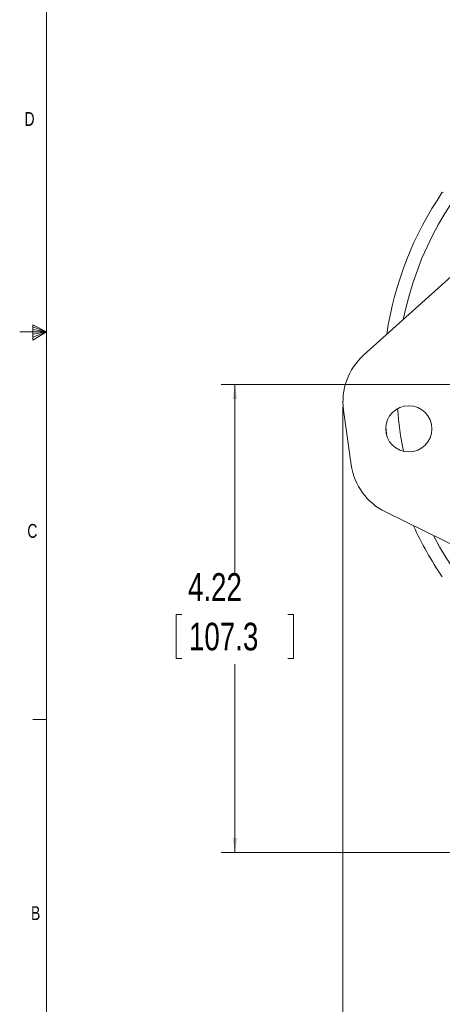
# Model space of a CAD drawing. Header units: inches. Extents: x 0.3 to 33.9, y 0.2 to 21.7.
# Tile 2 of 24: x 0.3 to 4.1, y 4.8 to 13.7. Entities that reach past the tile are written whole.
import ezdxf

# ---------------------------------------------------------------- set-up
doc = ezdxf.new("R2010")
doc.units = ezdxf.units.IN
doc.header["$MEASUREMENT"] = 0
doc.header["$PDSIZE"] = -1
doc.layers.add('SLD-0', color=7, linetype='Continuous', lineweight=15)
doc.styles.add('SLDTEXTSTYLE0', font='TXT', dxfattribs={"width": 0.75})
doc.dimstyles.new('SLDDIMSTYLE0', dxfattribs={"dimtxt": 0.25, "dimasz": 0.13, "dimexe": 0, "dimexo": 0.0625, "dimgap": 0.0625, "dimtad": 0, "dimtih": 1, "dimtoh": 1, "dimdec": 4, "dimrnd": 1e-09, "dimzin": 12, "dimdsep": 46, "dimtxsty": 'SLDTEXTSTYLE0', "dimsah": 1, "dimcen": 0.09, "dimadec": 0, "dimazin": 3, "dimtfac": 1, "dimtdec": 4, "dimtofl": 0, "dimtmove": 0, "dimatfit": 3, "dimfxl": 1, "dimfrac": 2, "dimtolj": 1, "dimtzin": 12, "dimarcsym": 0})

# ---------------------------------------------------------------- blocks, each defined once
blk = doc.blocks.new('*D12')
at = {"layer": 'SLD-0'}
for p, q in [((3.2019, 10.2338), (3.2019, 2.0898)), ((7.8938, 6.3962), (7.8938, 2.0898)), ((5.0687, 2.2516), (5.018, 2.2516)), ((5.018, 2.2516), (5.018, 1.8547)), ((6.0269, 2.2516), (6.0777, 2.2516)), ((6.0777, 2.2516), (6.0777, 1.8547)), ((3.2019, 2.2148), (4.9292, 2.2148)), ((7.8938, 2.2148), (6.1665, 2.2148)), ((5.018, 1.8547), (5.0687, 1.8547)), ((6.0777, 1.8547), (6.0269, 1.8547))]:
    blk.add_line(p, q, dxfattribs=at)
for points in [[(3.2019, 2.2148), (3.3319, 2.1948), (3.3319, 2.2348)], [(7.8938, 2.2148), (7.7638, 2.2348), (7.7638, 2.1948)]]:
    blk.add_solid(points, dxfattribs=at)
at = {"layer": 'SLD-0', "char_height": 0.25, "attachment_point": 1, "style": 'SLDTEXTSTYLE0'}
for s, insert in [('4.69', (5.123, 2.6247, 0.0039)), ('119.2', (5.1322, 2.177, 0.0039))]:
    blk.add_mtext(s, dxfattribs=dict(at, insert=insert))
blk = doc.blocks.new('*D17')
at = {"layer": 'SLD-0'}
for p, q in [((5.58, 10.4353), (2.1002, 10.4353)), ((2.2252, 10.4353), (2.2252, 8.7339)), ((1.7461, 8.3598), (1.6953, 8.3598)), ((1.6953, 8.3598), (1.6953, 7.963)), ((2.7043, 8.3598), (2.7551, 8.3598)), ((2.7551, 8.3598), (2.7551, 7.963)), ((1.6953, 7.963), (1.7461, 7.963)), ((2.7551, 7.963), (2.7043, 7.963)), ((2.2252, 6.2107), (2.2252, 7.9122)), ((4.7846, 6.2107), (2.1002, 6.2107))]:
    blk.add_line(p, q, dxfattribs=at)
for points in [[(2.2252, 10.4353), (2.2052, 10.3053), (2.2452, 10.3053)], [(2.2252, 6.2107), (2.2452, 6.3407), (2.2052, 6.3407)]]:
    blk.add_solid(points, dxfattribs=at)
at = {"layer": 'SLD-0', "char_height": 0.25, "attachment_point": 1, "style": 'SLDTEXTSTYLE0'}
for s, insert in [('4.22', (1.8004, 8.7329, -0.972)), ('107.3', (1.8096, 8.2852, -0.972))]:
    blk.add_mtext(s, dxfattribs=dict(at, insert=insert))

msp = doc.modelspace()

# ---------------------------------------------------------------- linework, layer by layer
at = {"color": 7, "linetype": 'Continuous', "lineweight": 15}
for p, q in [((3.38733, 10.70009), (5.05518, 12.20082)), ((4.10862, 12.16902), (4.09988, 12.1717)), ((3.27673, 9.71091), (3.20733, 10.20607)), ((3.58838, 10.04679), (3.59931, 9.96881)), ((5.60182, 8.30109), (3.58563, 9.28541))]:
    msp.add_line(p, q, dxfattribs=at)
msp.add_circle((3.79661, 10.03622), 0.2085, dxfattribs=at)
at = {"color": 8, "linetype": 'Continuous', "lineweight": 15}
for start, end in [(27.43025, 168.528502), (184.205595, 191.753157), (207.43025, 348.528502)]:
    msp.add_arc((6.64377, 10.43532), 2.95632, start, end, dxfattribs=at)
at = {"color": 7, "linetype": 'Continuous', "lineweight": 15}
for centre, radius, start, end in [((6.64377, 10.43532), 3.08, 145.683879, 171.527813), ((3.7619, 10.2838), 0.56, 131.980934, 187.979376), ((3.83131, 9.78864), 0.56, 187.979376, 243.977818), ((6.64377, 10.43532), 3.08, 204.43094, 214.316121)]:
    msp.add_arc(centre, radius, start, end, dxfattribs=at)
at = {"layer": 'SLD-0'}
for p, q in [((0.52288, 21.4106), (0.52288, 0.4106)), ((0.39889, 10.97614), (0.39889, 10.83733)), ((0.52288, 10.9106), (0.39889, 10.97614)), ((0.39889, 10.95768), (0.52288, 10.9106)), ((0.52288, 10.9106), (0.27984, 10.9106)), ((0.39889, 10.93372), (0.52288, 10.9106)), ((0.39889, 10.83733), (0.52288, 10.9106)), ((0.39889, 10.86464), (0.52288, 10.9106)), ((0.39889, 10.89135), (0.52288, 10.9106)), ((0.52288, 7.4106), (0.39788, 7.4106))]:
    msp.add_line(p, q, dxfattribs=at)
msp.add_point((3.2019, 10.2838), dxfattribs=at)

# ---------------------------------------------------------------- texts
at = {"color": 7, "linetype": 'Continuous', "lineweight": 0, "char_height": 0.125, "attachment_point": 1, "style": 'SLDTEXTSTYLE0'}
for s, insert in [('D', (0.32371, 12.8964)), ('C', (0.34916, 9.17666)), ('B', (0.38256, 5.72586))]:
    msp.add_mtext(s, dxfattribs=dict(at, insert=insert))

# ---------------------------------------------------------------- dimensions: what is measured, and where the dimension line sits
at = {"layer": 'SLD-0'}
dim = msp.add_linear_dim(base=(2.22519, 6.21072), p1=(5.63002, 10.43532), p2=(4.83457, 6.21072), angle=90, dimstyle='SLDDIMSTYLE0', dxfattribs=at)
dim.commit()
dim.dimension.update_dxf_attribs({"geometry": '*D17', "text_midpoint": (2.22519, 8.32302), "dimtype": 160})
dim = msp.add_linear_dim(base=(7.89377, 2.21482), p1=(3.2019, 10.2838), p2=(7.89377, 6.44622), dimstyle='SLDDIMSTYLE0', dxfattribs=at)
dim.commit()
dim.dimension.update_dxf_attribs({"geometry": '*D12', "text_midpoint": (5.54784, 2.21482), "dimtype": 160})

doc.saveas('drawing.dxf')
